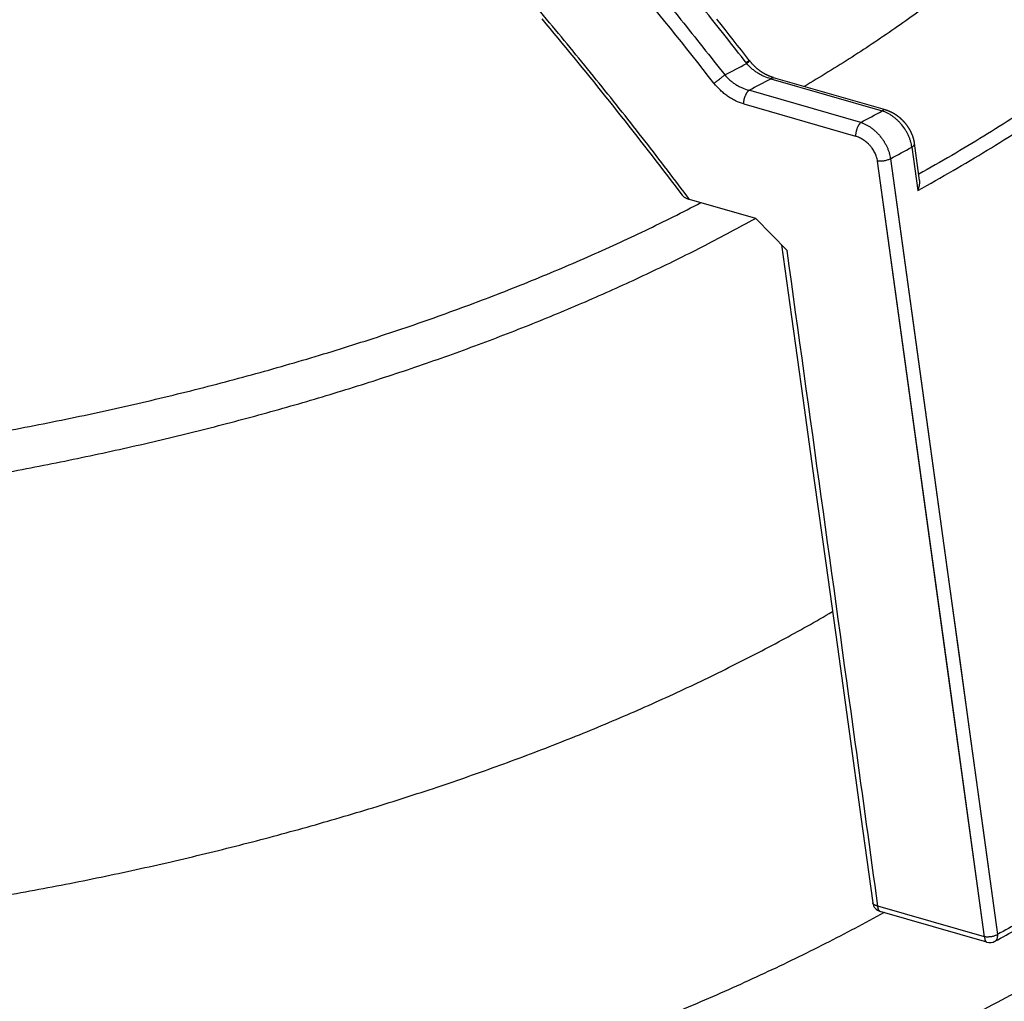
# Model space of a CAD drawing. Header units: millimetres. Extents: x 0 to 210, y 0 to 297.
# Tile 67 of 88: x 105 to 114, y 228 to 238. Entities that reach past the tile are written whole.
import ezdxf

# ---------------------------------------------------------------- set-up
doc = ezdxf.new("R2010")
doc.units = ezdxf.units.MM
doc.header["$LTSCALE"] = 19.36
doc.layers.get('0').update_dxf_attribs({"linetype": 'CONTINUOUS'})

msp = doc.modelspace()

# ---------------------------------------------------------------- linework, layer by layer
at = {"color": 6, "linetype": 'Continuous'}
for p, q in [((111.6458, 237.3901), (111.6434, 237.3931)), ((111.6482, 237.387), (111.6458, 237.3901)), ((111.6507, 237.384), (111.6482, 237.387)), ((111.6532, 237.381), (111.6507, 237.384)), ((111.6557, 237.3779), (111.6532, 237.381)), ((111.6583, 237.3749), (111.6557, 237.3779)), ((111.6609, 237.3719), (111.6583, 237.3749)), ((111.6635, 237.3689), (111.6609, 237.3719)), ((111.6662, 237.366), (111.6635, 237.3689)), ((111.6729, 237.3586), (111.6702, 237.3615)), ((111.6757, 237.3557), (111.6729, 237.3586)), ((111.6784, 237.3528), (111.6757, 237.3557)), ((111.6812, 237.35), (111.6784, 237.3528)), ((111.6841, 237.3471), (111.6812, 237.35)), ((111.6869, 237.3443), (111.6841, 237.3471)), ((111.6898, 237.3415), (111.6869, 237.3443)), ((111.6927, 237.3387), (111.6898, 237.3415)), ((111.6956, 237.3359), (111.6927, 237.3387)), ((111.6986, 237.3332), (111.6956, 237.3359)), ((111.7015, 237.3304), (111.6986, 237.3332)), ((111.7045, 237.3277), (111.7015, 237.3304)), ((111.7075, 237.3251), (111.7045, 237.3277)), ((111.7106, 237.3224), (111.7075, 237.3251)), ((111.7136, 237.3198), (111.7106, 237.3224)), ((111.7167, 237.3172), (111.7136, 237.3198)), ((111.7198, 237.3146), (111.7167, 237.3172)), ((111.7229, 237.3121), (111.7198, 237.3146)), ((111.726, 237.3096), (111.7229, 237.3121)), ((111.7292, 237.3071), (111.726, 237.3096)), ((111.7323, 237.3047), (111.7292, 237.3071)), ((111.7355, 237.3022), (111.7323, 237.3047)), ((111.7387, 237.2998), (111.7355, 237.3022)), ((111.7419, 237.2975), (111.7387, 237.2998)), ((111.7451, 237.2951), (111.7419, 237.2975)), ((111.7483, 237.2928), (111.7451, 237.2951)), ((111.7516, 237.2906), (111.7483, 237.2928)), ((111.7548, 237.2883), (111.7516, 237.2906)), ((111.7581, 237.2861), (111.7548, 237.2883)), ((111.7614, 237.2839), (111.7581, 237.2861)), ((111.7647, 237.2818), (111.7614, 237.2839)), ((111.768, 237.2797), (111.7647, 237.2818)), ((111.7713, 237.2776), (111.768, 237.2797)), ((111.7746, 237.2755), (111.7713, 237.2776)), ((111.7779, 237.2735), (111.7746, 237.2755)), ((111.7812, 237.2716), (111.7779, 237.2735)), ((111.7846, 237.2696), (111.7812, 237.2716)), ((111.7879, 237.2677), (111.7846, 237.2696)), ((111.7963, 237.2631), (111.7929, 237.2649)), ((111.7996, 237.2613), (111.7963, 237.2631)), ((113.2586, 236.2569), (113.2099, 236.6104)), ((113.1846, 236.5724), (113.2414, 236.1603)), ((111.7033, 235.8948), (111.075, 236.0762)), ((112.0006, 235.5898), (111.7033, 235.8948)), ((113.8974, 229.0238), (112.8847, 229.3161))]:
    msp.add_line(p, q, dxfattribs=at)
at = {"color": 9, "linetype": 'Continuous'}
for p, q in [((111.8456, 237.2218), (112.9034, 236.9165)), ((112.7004, 236.807), (111.6386, 237.1134)), ((111.5886, 236.982), (112.6504, 236.6755)), ((112.9313, 236.9259), (112.9312, 236.9259)), ((112.9315, 235.9151), (112.8588, 236.4404)), ((113.8751, 229.075), (112.8588, 236.4404)), ((112.9813, 236.4621), (113.0542, 235.9356)), ((112.9813, 236.4621), (113.9988, 229.0974)), ((113.0542, 235.9356), (113.2987, 234.1694)), ((113.5351, 231.5439), (112.9315, 235.9151)), ((113.2987, 234.1694), (113.4096, 233.3669)), ((113.4096, 233.3669), (113.5213, 232.5591)), ((113.5213, 232.5591), (113.6334, 231.7471)), ((113.6334, 231.7471), (113.7461, 230.9303)), ((113.8751, 229.075), (113.5351, 231.5439)), ((113.7461, 230.9303), (113.8594, 230.109)), ((113.8594, 230.109), (113.9733, 229.282)), ((113.8751, 229.075), (112.8624, 229.3674)), ((113.9733, 229.282), (113.9988, 229.0974))]:
    msp.add_line(p, q, dxfattribs=at)
at = {"color": 6, "linetype": 'Continuous'}
for points in [[(109.6728, 237.7892), (109.711, 237.7435), (109.7491, 237.6978), (109.7872, 237.6519), (109.8252, 237.6061), (109.8632, 237.5601), (109.901, 237.5141), (109.9389, 237.4681), (109.9766, 237.422), (110.0143, 237.3759), (110.052, 237.3297), (110.0896, 237.2834), (110.1271, 237.2371), (110.1645, 237.1907), (110.2019, 237.1443), (110.2392, 237.0978), (110.2765, 237.0513), (110.3137, 237.0047), (110.3509, 236.9581), (110.3879, 236.9114), (110.425, 236.8646), (110.4619, 236.8178), (110.4988, 236.7709), (110.5357, 236.724), (110.5725, 236.677), (110.6092, 236.6299), (110.6458, 236.5828), (110.6824, 236.5357), (110.719, 236.4884), (110.7555, 236.4411), (110.7919, 236.3938), (110.8282, 236.3464), (110.8645, 236.2989), (110.9008, 236.2514), (110.937, 236.2038), (110.9731, 236.1562), (111.0035, 236.1159)], [(111.6434, 237.3931), (111.605, 237.4424), (111.5665, 237.4917), (111.5278, 237.541), (111.4892, 237.5902), (111.4505, 237.6393), (111.4117, 237.6883), (111.3729, 237.7373), (111.334, 237.7862)], [(111.6702, 237.3615), (111.6675, 237.3645), (111.6662, 237.366)], [(111.7929, 237.2649), (111.7896, 237.2668), (111.7879, 237.2677)], [(111.8718, 237.2318), (111.8702, 237.2323), (111.8685, 237.2328), (111.8668, 237.2333), (111.8652, 237.2338), (111.8635, 237.2343), (111.8618, 237.2349), (111.8602, 237.2354), (111.8585, 237.236), (111.8568, 237.2365), (111.8551, 237.2371), (111.8535, 237.2377), (111.8518, 237.2383), (111.8501, 237.2389), (111.8484, 237.2395), (111.8468, 237.2401), (111.8451, 237.2408), (111.8434, 237.2414), (111.8417, 237.2421), (111.84, 237.2427), (111.8384, 237.2434), (111.8367, 237.2441), (111.835, 237.2447), (111.8333, 237.2454), (111.8316, 237.2461), (111.8299, 237.2469), (111.8283, 237.2476), (111.8266, 237.2483), (111.8249, 237.2491), (111.8232, 237.2498), (111.8215, 237.2506), (111.8198, 237.2514), (111.8181, 237.2521), (111.8165, 237.2529), (111.8148, 237.2537), (111.8131, 237.2545), (111.8114, 237.2553), (111.8097, 237.2562), (111.808, 237.257), (111.8064, 237.2578), (111.8047, 237.2587), (111.803, 237.2596), (111.8013, 237.2604), (111.7996, 237.2613)], [(112.9717, 236.9114), (112.9699, 236.9122), (112.9681, 236.913), (112.9662, 236.9138), (112.9644, 236.9145), (112.9625, 236.9152), (112.9607, 236.916), (112.9588, 236.9167), (112.957, 236.9174), (112.9551, 236.9181), (112.9533, 236.9187), (112.9514, 236.9194), (112.9496, 236.9201), (112.9477, 236.9207), (112.9459, 236.9213), (112.944, 236.922), (112.9422, 236.9226), (112.9403, 236.9232), (112.9385, 236.9238), (112.9366, 236.9243), (112.9348, 236.9249), (112.9329, 236.9254), (111.8718, 237.2318)], [(113.2099, 236.6104), (113.2097, 236.6122), (113.2094, 236.6141), (113.2091, 236.616), (113.2088, 236.6178), (113.2085, 236.6197), (113.2081, 236.6216), (113.2078, 236.6234), (113.2074, 236.6253), (113.2071, 236.6272), (113.2067, 236.629), (113.2063, 236.6309), (113.2059, 236.6328), (113.2055, 236.6346), (113.2051, 236.6365), (113.2047, 236.6384), (113.2042, 236.6402), (113.2038, 236.6421), (113.2033, 236.644), (113.2028, 236.6459), (113.2023, 236.6477), (113.2018, 236.6496), (113.2013, 236.6515), (113.2008, 236.6533), (113.2003, 236.6552), (113.1997, 236.6571), (113.1992, 236.6589), (113.1986, 236.6608), (113.1981, 236.6626), (113.1975, 236.6645), (113.1969, 236.6664), (113.1963, 236.6682), (113.1956, 236.6701), (113.195, 236.6719), (113.1944, 236.6738), (113.1937, 236.6756), (113.1931, 236.6775), (113.1924, 236.6794), (113.1917, 236.6812), (113.191, 236.683), (113.1903, 236.6849), (113.1896, 236.6867), (113.1889, 236.6886), (113.1881, 236.6904), (113.1874, 236.6923), (113.1866, 236.6941), (113.1859, 236.6959), (113.1851, 236.6977), (113.1843, 236.6996), (113.1835, 236.7014), (113.1827, 236.7032), (113.1819, 236.705), (113.1811, 236.7068), (113.1802, 236.7086), (113.1794, 236.7104), (113.1785, 236.7123), (113.1777, 236.714), (113.1768, 236.7158), (113.1759, 236.7176), (113.175, 236.7194), (113.1741, 236.7212), (113.1732, 236.723), (113.1723, 236.7248), (113.1713, 236.7266), (113.1704, 236.7283), (113.1694, 236.7301), (113.1685, 236.7319), (113.1675, 236.7336), (113.1665, 236.7354), (113.1655, 236.7371), (113.1645, 236.7389), (113.1635, 236.7406), (113.1625, 236.7424), (113.1615, 236.7441), (113.1604, 236.7458), (113.1594, 236.7476), (113.1583, 236.7493), (113.1573, 236.751), (113.1562, 236.7527), (113.1551, 236.7544), (113.154, 236.7562), (113.1529, 236.7579), (113.1518, 236.7596), (113.1507, 236.7612), (113.1495, 236.7629), (113.1484, 236.7646), (113.1473, 236.7663), (113.1461, 236.768), (113.1449, 236.7696), (113.1438, 236.7713), (113.1426, 236.7729), (113.1414, 236.7746), (113.1402, 236.7762), (113.139, 236.7779), (113.1378, 236.7795), (113.1366, 236.7811), (113.1353, 236.7828), (113.1341, 236.7844), (113.1329, 236.786), (113.1316, 236.7876), (113.1304, 236.7892), (113.1291, 236.7908), (113.1278, 236.7924), (113.1265, 236.7939), (113.1252, 236.7955), (113.1239, 236.7971), (113.1226, 236.7986), (113.1213, 236.8002), (113.12, 236.8017), (113.1187, 236.8033), (113.1174, 236.8048), (113.116, 236.8063), (113.1147, 236.8078), (113.1133, 236.8093), (113.112, 236.8108), (113.1106, 236.8123), (113.1092, 236.8138), (113.1078, 236.8153), (113.1064, 236.8168), (113.105, 236.8183), (113.1036, 236.8197), (113.1022, 236.8212), (113.1008, 236.8227), (113.0993, 236.8241), (113.0979, 236.8255), (113.0965, 236.827), (113.095, 236.8284), (113.0936, 236.8298), (113.0921, 236.8312), (113.0906, 236.8326), (113.0891, 236.834), (113.0876, 236.8354), (113.0861, 236.8368), (113.0846, 236.8382), (113.0831, 236.8396), (113.0816, 236.841), (113.0801, 236.8423), (113.0785, 236.8437), (113.077, 236.845), (113.0754, 236.8464), (113.0739, 236.8477), (113.0723, 236.849), (113.0707, 236.8504), (113.0691, 236.8517), (113.0675, 236.853), (113.0659, 236.8543), (113.0643, 236.8556), (113.0627, 236.8569), (113.0611, 236.8581), (113.0595, 236.8594), (113.0579, 236.8607), (113.0562, 236.8619), (113.0546, 236.8632), (113.0529, 236.8644), (113.0513, 236.8656), (113.0496, 236.8669), (113.0479, 236.8681), (113.0463, 236.8693), (113.0446, 236.8705), (113.0429, 236.8717), (113.0412, 236.8729), (113.0395, 236.874), (113.0378, 236.8752), (113.0361, 236.8763), (113.0344, 236.8775), (113.0327, 236.8786), (113.031, 236.8798), (113.0292, 236.8809), (113.0275, 236.882), (113.0257, 236.8831), (113.024, 236.8842), (113.0223, 236.8853), (113.0205, 236.8863), (113.0187, 236.8874), (113.017, 236.8884), (113.0152, 236.8895), (113.0134, 236.8905), (113.0117, 236.8915), (113.0099, 236.8926), (113.0081, 236.8936), (113.0063, 236.8945), (113.0045, 236.8955), (113.0027, 236.8965), (113.0009, 236.8975), (112.9991, 236.8984), (112.9973, 236.8994), (112.9955, 236.9003), (112.9937, 236.9012), (112.9919, 236.9021), (112.9901, 236.903), (112.9882, 236.9039), (112.9864, 236.9048), (112.9846, 236.9057), (112.9828, 236.9065), (112.9809, 236.9074), (112.9791, 236.9082), (112.9773, 236.909), (112.9754, 236.9099), (112.9736, 236.9107), (112.9717, 236.9114)], [(111.9484, 235.6433), (112.0431, 234.9611), (112.1503, 234.1887), (112.2585, 233.4088), (112.3675, 232.6216), (112.4776, 231.8269), (112.5886, 231.0248), (112.7005, 230.2153), (112.8133, 229.3985)]]:
    msp.add_lwpolyline(points, dxfattribs=at)
at = {"color": 9, "linetype": 'Continuous'}
for centre, radius, start, end in [((103.5293, 252.6919), 17.3287, 297.04362, 297.82222), ((103.6621, 252.5987), 17.4189, 297.25334, 298.02192), ((111.7363, 236.9835), 0.1477, 179.99807, 180.58182), ((104.1959, 252.8186), 18.1301, 297.97466, 298.70383), ((112.7983, 236.677), 0.1479, 179.99737, 180.5803), ((104.3403, 252.6354), 18.3369, 298.11446, 298.83724)]:
    msp.add_arc(centre, radius, start, end, dxfattribs=at)
at = {"color": 6, "linetype": 'Continuous'}
for centre, start, end in [((112.9124, 229.4122), 187.86403, 253.89789), ((113.9251, 229.1198), 253.89789, 299.01154)]:
    msp.add_arc(centre, 0.1, start, end, dxfattribs=at)
at = {"color": 9, "linetype": 'Continuous'}
for points, knots in [([(81.5817, 244.9042), (81.5061, 244.7879), (81.3991, 244.6109), (81.2699, 244.3697), (81.1812, 244.1889), (81.1002, 244.0073), (81.0267, 243.8248), (80.961, 243.6417), (80.903, 243.4578), (80.8527, 243.2734), (80.8102, 243.0885), (80.7755, 242.9031), (80.7486, 242.7175), (80.7295, 242.5316), (80.7183, 242.3455), (80.7149, 242.1594), (80.7193, 241.9732), (80.7315, 241.7872), (80.7515, 241.6013), (80.7794, 241.4157), (80.8151, 241.2304), (80.8585, 241.0455), (80.9097, 240.8612), (80.9687, 240.6774), (81.0354, 240.4943), (81.1097, 240.312), (81.1918, 240.1304), (81.2814, 239.9498), (81.4119, 239.7087), (81.5943, 239.4098), (81.8415, 239.0585), (82.1179, 238.7129), (82.423, 238.3734), (82.7564, 238.0407), (83.1174, 237.7153), (83.5054, 237.3979), (83.9196, 237.089), (84.3595, 236.789), (84.8241, 236.4985), (85.3126, 236.2181), (85.8243, 235.9482), (86.3582, 235.6893), (86.9134, 235.4419), (87.4889, 235.2063), (88.0836, 234.983), (88.6966, 234.7724), (89.3267, 234.5749), (89.9728, 234.3908), (90.6339, 234.2204), (91.3087, 234.064), (91.996, 233.922), (92.6946, 233.7945), (93.4034, 233.6818), (94.121, 233.5841), (94.8462, 233.5015), (95.5776, 233.4343), (96.3141, 233.3825), (97.0543, 233.3461), (97.7969, 233.3254), (98.5405, 233.3203), (99.284, 233.3308), (100.0259, 233.3569), (100.7649, 233.3985), (101.4998, 233.4557), (102.2293, 233.5282), (102.952, 233.616), (103.6667, 233.7189), (104.3721, 233.8367), (105.067, 233.9692), (105.7502, 234.1162), (106.4204, 234.2775), (107.0764, 234.4526), (107.7172, 234.6414), (108.3415, 234.8434), (108.9483, 235.0584), (109.5365, 235.286), (110.1051, 235.5257), (110.6531, 235.7771), (111.0084, 235.9545), (111.1823, 236.0452)], [0, 0, 0, 0, 0.011089, 0.016522, 0.021886, 0.027185, 0.032425, 0.03761, 0.042746, 0.047839, 0.052893, 0.057916, 0.062913, 0.067892, 0.072857, 0.077816, 0.082776, 0.087743, 0.092723, 0.097723, 0.10275, 0.107809, 0.112906, 0.118048, 0.123239, 0.128486, 0.133793, 0.139166, 0.144608, 0.155716, 0.167149, 0.178934, 0.19109, 0.203636, 0.216583, 0.229939, 0.243711, 0.257899, 0.272503, 0.287519, 0.30294, 0.318758, 0.334963, 0.351541, 0.368479, 0.38576, 0.403368, 0.421283, 0.439486, 0.457957, 0.476672, 0.495611, 0.514748, 0.534061, 0.553524, 0.573113, 0.592801, 0.612564, 0.632374, 0.652207, 0.672034, 0.691831, 0.711572, 0.731229, 0.750777, 0.770191, 0.789446, 0.808518, 0.827382, 0.846016, 0.864397, 0.882503, 0.900315, 0.917812, 0.934977, 0.951793, 0.968244, 0.984317, 1, 1, 1, 1]), ([(80.6102, 242.59), (80.6008, 242.5324), (80.5842, 242.417), (80.5661, 242.2433), (80.5547, 242.0695), (80.5502, 241.8956), (80.5523, 241.7218), (80.5613, 241.5479), (80.577, 241.3742), (80.5995, 241.2007), (80.6287, 241.0274), (80.6647, 240.8544), (80.7074, 240.6818), (80.7568, 240.5097), (80.8129, 240.3381), (80.8757, 240.1671), (80.9451, 239.9967), (81.0211, 239.8271), (81.1038, 239.6582), (81.2234, 239.4328), (81.3897, 239.1531), (81.6137, 238.8238), (81.8632, 238.4991), (82.1378, 238.1796), (82.4369, 237.8657), (82.7602, 237.558), (83.1071, 237.2568), (83.4772, 236.9626), (83.8699, 236.6758), (84.2845, 236.3969), (84.7205, 236.1263), (85.1773, 235.8644), (85.654, 235.6116), (86.15, 235.3682), (86.6646, 235.1347), (87.1969, 234.9113), (87.7462, 234.6985), (88.3116, 234.4965), (88.8923, 234.3057), (89.4874, 234.1263), (90.096, 233.9586), (90.7172, 233.8029), (91.3501, 233.6594), (91.9936, 233.5283), (92.6468, 233.4098), (93.3088, 233.304), (93.9785, 233.2113), (94.6549, 233.1316), (95.3369, 233.0651), (96.0237, 233.012), (96.714, 232.9722), (97.407, 232.9459), (98.1014, 232.9331), (98.7963, 232.9338), (99.4906, 232.9481), (100.1833, 232.9758), (100.8734, 233.0169), (101.5597, 233.0715), (102.2412, 233.1393), (102.9169, 233.2204), (103.5859, 233.3145), (104.247, 233.4215), (104.8992, 233.5414), (105.5417, 233.6738), (106.1733, 233.8186), (106.7933, 233.9756), (107.4005, 234.1445), (107.9942, 234.3251), (108.5733, 234.5171), (109.1371, 234.7202), (109.6847, 234.9342), (110.2152, 235.1586), (110.7278, 235.3932), (111.2219, 235.6375), (111.5422, 235.8088), (111.6989, 235.896)], [0, 0, 0, 0, 0.00485, 0.009683, 0.014503, 0.019318, 0.024131, 0.028949, 0.033777, 0.03862, 0.043484, 0.048374, 0.053295, 0.058251, 0.063249, 0.068291, 0.073384, 0.07853, 0.083735, 0.089001, 0.099732, 0.11075, 0.122077, 0.133733, 0.145732, 0.158086, 0.170805, 0.183893, 0.197356, 0.211192, 0.225402, 0.239982, 0.254927, 0.270229, 0.285879, 0.301869, 0.318186, 0.334817, 0.351749, 0.368967, 0.386454, 0.404195, 0.422171, 0.440364, 0.458756, 0.477327, 0.496056, 0.514924, 0.53391, 0.552991, 0.572148, 0.591359, 0.610601, 0.629852, 0.649092, 0.668297, 0.687448, 0.70652, 0.725494, 0.744349, 0.763063, 0.781616, 0.799988, 0.818159, 0.836112, 0.853827, 0.871287, 0.888475, 0.905377, 0.921976, 0.938259, 0.954214, 0.969828, 0.985093, 1, 1, 1, 1]), ([(111.6171, 237.3664), (111.5489, 237.4541), (111.4118, 237.6289), (111.1348, 237.9766), (110.6431, 238.58), (109.9211, 239.4264), (109.0248, 240.4157), (108.4077, 241.057), (108.0945, 241.3728)], [0, 0, 0, 0, 0.062424, 0.124872, 0.249825, 0.499884, 0.750004, 1, 1, 1, 1]), ([(107.8656, 241.27), (108.0231, 241.1121), (108.3357, 240.7936), (108.7975, 240.3088), (109.1762, 239.8989), (109.4754, 239.5675), (109.698, 239.3173), (109.9187, 239.0654), (110.2103, 238.7275), (110.57, 238.301), (110.9937, 237.783), (111.2709, 237.4336), (111.4081, 237.258)], [0, 0, 0, 0, 0.12496, 0.249978, 0.375031, 0.437563, 0.500095, 0.562625, 0.625148, 0.750164, 0.875123, 1, 1, 1, 1]), ([(111.3064, 237.1788), (111.0328, 237.5294), (110.4748, 238.2225), (109.6065, 239.2367), (108.7079, 240.2244), (108.0892, 240.8645), (107.7752, 241.1797)], [0, 0, 0, 0, 0.249836, 0.499906, 0.750023, 1, 1, 1, 1]), ([(111.075, 236.0762), (110.935, 236.2621), (110.6518, 236.632), (110.218, 237.18), (109.7749, 237.7212), (109.1721, 238.4335), (108.3969, 239.3053), (107.754, 239.982), (107.4271, 240.3148)], [0, 0, 0, 0, 0.12479, 0.249694, 0.374686, 0.49974, 0.749913, 1, 1, 1, 1]), ([(78.5098, 239.9869), (78.3877, 239.839), (78.2129, 239.6131), (77.9973, 239.3033), (77.8474, 239.0709), (77.7081, 238.837), (77.5794, 238.6014), (77.4614, 238.3645), (77.3542, 238.1263), (77.2578, 237.8869), (77.1723, 237.6465), (77.0977, 237.4052), (77.0341, 237.1631), (76.9815, 236.9203), (76.9399, 236.6769), (76.9093, 236.4332), (76.8899, 236.1891), (76.8815, 235.9449), (76.8841, 235.7007), (76.8979, 235.4565), (76.9227, 235.2126), (76.9586, 234.9691), (77.0056, 234.726), (77.0635, 234.4835), (77.1325, 234.2417), (77.2123, 234.0008), (77.3031, 233.7609), (77.4047, 233.5221), (77.5172, 233.2845), (77.6404, 233.0482), (77.7742, 232.8134), (77.9187, 232.5802), (78.0737, 232.3488), (78.2391, 232.1191), (78.4149, 231.8914), (78.601, 231.6657), (78.7972, 231.4423), (79.0035, 231.2211), (79.2198, 231.0023), (79.446, 230.786), (79.6819, 230.5724), (79.9274, 230.3614), (80.1824, 230.1534), (80.4468, 229.9482), (80.7203, 229.7462), (81.003, 229.5472), (81.2946, 229.3516), (81.5951, 229.1593), (81.9041, 228.9704), (82.2216, 228.7851), (82.5475, 228.6035), (82.8815, 228.4255), (83.2234, 228.2515), (83.5732, 228.0813), (83.9306, 227.9151), (84.2954, 227.7531), (84.6675, 227.5952), (85.0467, 227.4416), (85.4327, 227.2923), (85.8254, 227.1474), (86.2245, 227.007), (86.6299, 226.8712), (87.1811, 226.6954), (87.8845, 226.4877), (88.7462, 226.259), (89.6277, 226.05), (90.5273, 225.8611), (91.4431, 225.6928), (92.3731, 225.5455), (93.3156, 225.4193), (94.2685, 225.3146), (95.2299, 225.2316), (96.1978, 225.1705), (97.1704, 225.1313), (98.1454, 225.1142), (99.121, 225.1192), (100.0951, 225.1463), (101.0658, 225.1954), (102.0311, 225.2665), (102.9889, 225.3593), (103.9373, 225.4737), (104.8744, 225.6095), (105.7982, 225.7664), (106.7069, 225.944), (107.5985, 226.142), (108.4713, 226.36), (109.3234, 226.5976), (110.0183, 226.8124), (110.5623, 226.9939), (110.962, 227.1338), (111.3553, 227.2783), (111.742, 227.4272), (112.1218, 227.5804), (112.4946, 227.7379), (112.8601, 227.8995), (113.2182, 228.0653), (113.5687, 228.2351), (113.9114, 228.4088), (114.2462, 228.5863), (114.5728, 228.7676), (114.8911, 228.9526), (115.201, 229.1411), (115.5022, 229.3331), (115.6988, 229.4644), (115.7955, 229.5306)], [0, 0, 0, 0, 0.011798, 0.017556, 0.023224, 0.028806, 0.034307, 0.039732, 0.045086, 0.050375, 0.055605, 0.060782, 0.065912, 0.071003, 0.076062, 0.081096, 0.086113, 0.09112, 0.096126, 0.101136, 0.106161, 0.111206, 0.116279, 0.121389, 0.126541, 0.131742, 0.137, 0.14232, 0.147708, 0.153169, 0.158709, 0.164332, 0.170043, 0.175845, 0.181743, 0.18774, 0.193837, 0.200039, 0.206348, 0.212764, 0.21929, 0.225927, 0.232676, 0.239538, 0.246513, 0.253602, 0.260803, 0.268119, 0.275546, 0.283086, 0.290737, 0.298498, 0.306368, 0.314346, 0.322429, 0.330617, 0.338907, 0.347297, 0.355785, 0.36437, 0.373048, 0.381817, 0.390675, 0.408645, 0.426936, 0.445523, 0.464381, 0.483484, 0.502804, 0.522313, 0.541982, 0.561781, 0.581681, 0.601651, 0.62166, 0.641677, 0.661673, 0.681614, 0.701473, 0.721217, 0.740817, 0.760244, 0.779469, 0.798465, 0.817204, 0.835659, 0.853808, 0.871625, 0.880403, 0.88909, 0.897684, 0.906181, 0.914581, 0.922881, 0.931078, 0.939172, 0.947159, 0.95504, 0.962811, 0.970473, 0.978023, 0.985461, 0.992787, 1, 1, 1, 1]), ([(113.2414, 236.1603), (113.3534, 236.2222), (113.5744, 236.3472), (113.8989, 236.5404), (114.2135, 236.7376), (114.5181, 236.9387), (114.8125, 237.1436), (115.0965, 237.3522), (115.3698, 237.5642), (115.5465, 237.7092), (115.633, 237.7823)], [0, 0, 0, 0, 0.132636, 0.263111, 0.391409, 0.517518, 0.641429, 0.763144, 0.882664, 1, 1, 1, 1]), ([(111.6434, 237.3931), (111.6434, 237.3931), (111.6433, 237.3932), (111.6431, 237.3933), (111.6428, 237.3933), (111.6425, 237.3933), (111.6421, 237.3932), (111.6417, 237.3931), (111.6412, 237.3929), (111.6404, 237.3926), (111.6393, 237.3921), (111.6378, 237.3913), (111.6361, 237.3904), (111.6343, 237.3893), (111.6322, 237.3881), (111.6292, 237.3863), (111.6251, 237.3836), (111.6199, 237.3802), (111.6163, 237.3778), (111.6145, 237.3765)], [0, 0, 0, 0, 0.005324, 0.011567, 0.01932, 0.02889, 0.040424, 0.053985, 0.0696, 0.087275, 0.128715, 0.178053, 0.234928, 0.298887, 0.369434, 0.446023, 0.615034, 0.801239, 1, 1, 1, 1]), ([(111.6171, 237.3664), (111.619, 237.3681), (111.6226, 237.3712), (111.6278, 237.3759), (111.6318, 237.3796), (111.6347, 237.3823), (111.6367, 237.3842), (111.6384, 237.386), (111.6398, 237.3875), (111.6411, 237.3889), (111.642, 237.39), (111.6425, 237.3907), (111.6429, 237.3912), (111.6431, 237.3917), (111.6433, 237.3921), (111.6435, 237.3924), (111.6435, 237.3927), (111.6435, 237.3929), (111.6435, 237.393), (111.6434, 237.3931)], [0, 0, 0, 0, 0.197271, 0.383123, 0.552563, 0.629538, 0.700518, 0.764912, 0.82218, 0.871836, 0.913486, 0.931215, 0.946856, 0.960403, 0.971874, 0.981336, 0.988931, 0.994952, 1, 1, 1, 1]), ([(111.8456, 237.2218), (111.8242, 237.2271), (111.7924, 237.238), (111.7519, 237.2574), (111.7221, 237.2747), (111.6934, 237.2944), (111.657, 237.3236), (111.6322, 237.3486), (111.6171, 237.3664)], [0, 0, 0, 0, 0.240993, 0.36485, 0.490389, 0.61718, 0.744751, 1, 1, 1, 1]), ([(111.3064, 237.1788), (111.31, 237.1813), (111.3177, 237.1868), (111.33, 237.1958), (111.3435, 237.2059), (111.3576, 237.2168), (111.3716, 237.2278), (111.385, 237.2386), (111.3971, 237.2486), (111.4046, 237.255), (111.4081, 237.258)], [0, 0, 0, 0, 0.102229, 0.221469, 0.353931, 0.493992, 0.634897, 0.769811, 0.892883, 1, 1, 1, 1]), ([(111.4081, 237.258), (111.4234, 237.2401), (111.4484, 237.215), (111.4852, 237.1858), (111.5141, 237.1662), (111.5442, 237.1489), (111.585, 237.1295), (111.6171, 237.1187), (111.6386, 237.1134)], [0, 0, 0, 0, 0.255149, 0.382677, 0.509438, 0.634968, 0.758846, 1, 1, 1, 1]), ([(111.8456, 237.2218), (111.8478, 237.2237), (111.8512, 237.2263), (111.856, 237.229), (111.8595, 237.2305), (111.8631, 237.2316), (111.8666, 237.2321), (111.8701, 237.232), (111.8723, 237.2316), (111.8734, 237.2313)], [0, 0, 0, 0, 0.281791, 0.414418, 0.541018, 0.661791, 0.777503, 0.889566, 1, 1, 1, 1]), ([(111.5886, 236.982), (111.5618, 236.9898), (111.5223, 237.0053), (111.4722, 237.0322), (111.4354, 237.0558), (111.4001, 237.0825), (111.3552, 237.1218), (111.3248, 237.1552), (111.3064, 237.1788)], [0, 0, 0, 0, 0.239552, 0.362752, 0.48782, 0.614434, 0.742254, 1, 1, 1, 1]), ([(111.5886, 236.9835), (111.5886, 236.9891), (111.5893, 237.0008), (111.592, 237.0191), (111.5966, 237.0383), (111.6019, 237.0544), (111.6071, 237.0668), (111.6112, 237.0757), (111.6156, 237.0839), (111.6201, 237.0914), (111.6247, 237.0981), (111.6294, 237.104), (111.6339, 237.1091), (111.6371, 237.1121), (111.6386, 237.1134)], [0, 0, 0, 0, 0.116167, 0.247218, 0.388278, 0.532341, 0.603038, 0.671542, 0.736997, 0.798692, 0.856091, 0.908849, 0.95681, 1, 1, 1, 1]), ([(112.9312, 236.9259), (112.9301, 236.9263), (112.9278, 236.9267), (112.9244, 236.9267), (112.9209, 236.9262), (112.9173, 236.9252), (112.9138, 236.9236), (112.9102, 236.9216), (112.9068, 236.9192), (112.9045, 236.9174), (112.9034, 236.9165)], [0, 0, 0, 0, 0.110403, 0.222448, 0.338132, 0.458881, 0.585461, 0.718051, 0.856423, 1, 1, 1, 1]), ([(113.1846, 236.5724), (113.1822, 236.5908), (113.1763, 236.6185), (113.1644, 236.6546), (113.1532, 236.6817), (113.1401, 236.7084), (113.12, 236.7432), (113.0964, 236.7761), (113.0698, 236.8064), (113.0485, 236.8277), (113.0262, 236.8474), (113.0028, 236.8653), (112.9787, 236.8814), (112.9463, 236.8997), (112.9207, 236.9107), (112.9034, 236.9165)], [0, 0, 0, 0, 0.119631, 0.181537, 0.244557, 0.308469, 0.373032, 0.503031, 0.568018, 0.632633, 0.696632, 0.759784, 0.821878, 0.882727, 1, 1, 1, 1]), ([(112.7004, 236.807), (112.6988, 236.8056), (112.6957, 236.8026), (112.6911, 236.7975), (112.6864, 236.7916), (112.6818, 236.7849), (112.6773, 236.7774), (112.6729, 236.7692), (112.6688, 236.7604), (112.665, 236.7511), (112.6615, 236.7415), (112.6585, 236.7317), (112.6559, 236.7219), (112.6538, 236.7122), (112.6522, 236.7028), (112.6511, 236.6938), (112.6505, 236.6852), (112.6504, 236.6797), (112.6504, 236.677)], [0, 0, 0, 0, 0.043191, 0.091139, 0.143898, 0.20128, 0.262975, 0.328413, 0.396911, 0.467594, 0.539517, 0.611675, 0.683058, 0.752748, 0.819888, 0.883814, 0.943965, 1, 1, 1, 1]), ([(112.7004, 236.807), (112.7176, 236.8012), (112.752, 236.7863), (112.7878, 236.7639), (112.811, 236.7466), (112.8264, 236.7343), (112.8414, 236.7211), (112.8557, 236.7072), (112.8662, 236.6964), (112.8764, 236.6851), (112.8845, 236.6755), (112.8909, 236.6676), (112.8971, 236.6596), (112.9076, 236.6454), (112.9216, 236.6244), (112.9367, 236.5984), (112.9499, 236.5716), (112.961, 236.5444), (112.973, 236.5083), (112.9789, 236.4805), (112.9813, 236.4621)], [0, 0, 0, 0, 0.117067, 0.239767, 0.271206, 0.302893, 0.366888, 0.399142, 0.431523, 0.463998, 0.496534, 0.512817, 0.529103, 0.561672, 0.626672, 0.691284, 0.75525, 0.818325, 0.880283, 1, 1, 1, 1]), ([(112.8588, 236.4404), (112.857, 236.4534), (112.8525, 236.4728), (112.8434, 236.4979), (112.835, 236.5168), (112.8252, 236.5352), (112.8139, 236.5532), (112.8035, 236.5675), (112.7946, 236.5786), (112.7876, 236.5868), (112.7803, 236.5946), (112.7703, 236.6047), (112.7572, 236.6167), (112.7406, 236.63), (112.7234, 236.6419), (112.7057, 236.6526), (112.6817, 236.6648), (112.663, 236.6719), (112.6504, 236.6755)], [0, 0, 0, 0, 0.118594, 0.17996, 0.242429, 0.305804, 0.369878, 0.434432, 0.466823, 0.499246, 0.53167, 0.564065, 0.628646, 0.692776, 0.756251, 0.818883, 0.8805, 1, 1, 1, 1]), ([(113.1846, 236.5724), (113.1865, 236.5735), (113.1903, 236.576), (113.1955, 236.5801), (113.2002, 236.5844), (113.2041, 236.589), (113.2072, 236.5937), (113.209, 236.5979), (113.2099, 236.6012), (113.2103, 236.6037), (113.2104, 236.6062), (113.2103, 236.6078), (113.2102, 236.6086)], [0, 0, 0, 0, 0.145806, 0.287586, 0.423717, 0.552824, 0.67412, 0.787838, 0.842315, 0.895553, 0.947962, 1, 1, 1, 1]), ([(112.9813, 236.4621), (112.9775, 236.4598), (112.9691, 236.4554), (112.9553, 236.4499), (112.9398, 236.4451), (112.9231, 236.4415), (112.9061, 236.4392), (112.8893, 236.4382), (112.8736, 236.4386), (112.8635, 236.4397), (112.8588, 236.4404)], [0, 0, 0, 0, 0.10478, 0.223281, 0.352747, 0.488956, 0.626743, 0.760773, 0.886344, 1, 1, 1, 1]), ([(115.9901, 229.1208), (115.8145, 229.002), (115.4537, 228.7683), (114.8927, 228.4334), (114.3054, 228.11), (113.6928, 227.7986), (113.0558, 227.4996), (112.3954, 227.2137), (111.7127, 226.9411), (111.0088, 226.6824), (110.2848, 226.438), (109.5418, 226.2083), (108.7811, 225.9935), (108.0038, 225.7941), (107.2112, 225.6104), (106.4046, 225.4427), (105.5852, 225.2912), (104.7544, 225.1562), (103.9134, 225.0379), (103.0637, 224.9365), (102.2065, 224.8521), (101.3433, 224.7849), (100.4754, 224.735), (99.6042, 224.7025), (98.7311, 224.6874), (97.8575, 224.6898), (96.9848, 224.7096), (96.1143, 224.7468), (95.2475, 224.8014), (94.3858, 224.8733), (93.5305, 224.9623), (92.683, 225.0683), (91.8447, 225.1911), (91.0168, 225.3306), (90.2008, 225.4865), (89.3978, 225.6586), (88.6093, 225.8466), (87.8363, 226.0502), (87.0803, 226.269), (86.3424, 226.5028), (85.6237, 226.7511), (84.9254, 227.0136), (84.2486, 227.2898), (83.5945, 227.5794), (82.964, 227.8817), (82.3581, 228.1964), (81.7778, 228.523), (81.2241, 228.8609), (80.6978, 229.2097), (80.1997, 229.5686), (79.7307, 229.9373), (79.2915, 230.3151), (78.8828, 230.7014), (78.5052, 231.0956), (78.1594, 231.4972), (77.8459, 231.9054), (77.5652, 232.3196), (77.3578, 232.6716), (77.2091, 232.9553), (77.1068, 233.1678), (77.013, 233.3812), (76.9277, 233.5956), (76.8511, 233.8108), (76.783, 234.0268), (76.7236, 234.2434), (76.6729, 234.4605), (76.6309, 234.6781), (76.5976, 234.8961), (76.573, 235.1144), (76.5571, 235.3329), (76.55, 235.5515), (76.5516, 235.7701), (76.562, 235.9887), (76.5748, 236.1341), (76.5826, 236.2067)], [0, 0, 0, 0, 0.013997, 0.028376, 0.043132, 0.058259, 0.073748, 0.089589, 0.10577, 0.122279, 0.139102, 0.156222, 0.173624, 0.19129, 0.209202, 0.227341, 0.245687, 0.264219, 0.282917, 0.301758, 0.320722, 0.339785, 0.358926, 0.378121, 0.397347, 0.416581, 0.435801, 0.454984, 0.474106, 0.493144, 0.512077, 0.530881, 0.549536, 0.56802, 0.586312, 0.604391, 0.622238, 0.639835, 0.657162, 0.674204, 0.690943, 0.707365, 0.723455, 0.739202, 0.754593, 0.76962, 0.784275, 0.798551, 0.812444, 0.825953, 0.839079, 0.851824, 0.864194, 0.8762, 0.887852, 0.899168, 0.910167, 0.920872, 0.926123, 0.931312, 0.936442, 0.941517, 0.946543, 0.951524, 0.956464, 0.961369, 0.966244, 0.971094, 0.975926, 0.980744, 0.985555, 0.990364, 0.995177, 1, 1, 1, 1]), ([(112.8624, 229.3674), (112.7908, 229.8859), (112.5041, 231.9601), (112.2167, 234.0342), (112.0006, 235.5898)], [0, 0, 0, 0, 0.249978, 1, 1, 1, 1]), ([(115.5429, 230.0624), (115.4227, 229.9774), (115.177, 229.8093), (114.7978, 229.5652), (114.4044, 229.3267), (114.1355, 229.1732), (113.9988, 229.0974)], [0, 0, 0, 0, 0.242543, 0.490077, 0.742576, 1, 1, 1, 1]), ([(112.8624, 229.3674), (112.8594, 229.3679), (112.8534, 229.369), (112.8447, 229.3713), (112.8367, 229.3743), (112.8294, 229.3779), (112.8241, 229.3816), (112.8205, 229.3848), (112.8183, 229.3873), (112.8164, 229.39), (112.8149, 229.3927), (112.8139, 229.3956), (112.8135, 229.3975), (112.8133, 229.3985)], [0, 0, 0, 0, 0.14887, 0.294905, 0.435314, 0.567509, 0.689595, 0.746661, 0.801133, 0.853252, 0.903403, 0.95211, 1, 1, 1, 1]), ([(112.8847, 229.3161), (112.8838, 229.3164), (112.8822, 229.317), (112.8798, 229.3182), (112.8776, 229.3198), (112.8747, 229.3225), (112.8714, 229.3267), (112.8683, 229.3328), (112.8657, 229.3401), (112.8639, 229.3484), (112.8627, 229.3576), (112.8624, 229.364), (112.8624, 229.3674)], [0, 0, 0, 0, 0.044114, 0.088913, 0.135043, 0.183079, 0.286566, 0.402265, 0.531527, 0.674651, 0.831159, 1, 1, 1, 1]), ([(113.9988, 229.0974), (113.9954, 229.0953), (113.9881, 229.0913), (113.9759, 229.0861), (113.9622, 229.0814), (113.9474, 229.0777), (113.932, 229.075), (113.9164, 229.0733), (113.9014, 229.0728), (113.8916, 229.0732), (113.8869, 229.0736)], [0, 0, 0, 0, 0.101888, 0.216495, 0.341855, 0.474832, 0.611414, 0.747189, 0.877909, 1, 1, 1, 1]), ([(113.9994, 229.0864), (113.9994, 229.0873), (113.9993, 229.0909), (113.9991, 229.0946), (113.9988, 229.0974)], [0, 0, 0, 0, 0.245813, 1, 1, 1, 1]), ([(113.8869, 229.0736), (113.8859, 229.0737), (113.8819, 229.0741), (113.878, 229.0746), (113.8751, 229.075)], [0, 0, 0, 0, 0.259254, 1, 1, 1, 1]), ([(113.8751, 229.075), (113.8751, 229.0717), (113.8754, 229.0653), (113.8766, 229.0561), (113.8784, 229.0478), (113.8809, 229.0405), (113.8841, 229.0344), (113.8874, 229.0301), (113.8903, 229.0275), (113.8925, 229.0259), (113.8949, 229.0246), (113.8965, 229.024), (113.8974, 229.0238)], [0, 0, 0, 0, 0.168841, 0.325349, 0.468473, 0.597735, 0.713434, 0.816921, 0.864957, 0.911087, 0.955886, 1, 1, 1, 1]), ([(113.9736, 229.0324), (113.9756, 229.0335), (113.9795, 229.0361), (113.9846, 229.041), (113.9891, 229.0468), (113.9922, 229.0522), (113.9942, 229.0569), (113.9961, 229.062), (113.9978, 229.0688), (113.9991, 229.0774), (113.9994, 229.0833), (113.9994, 229.0864)], [0, 0, 0, 0, 0.11035, 0.222465, 0.337953, 0.458136, 0.520342, 0.584055, 0.716188, 0.854856, 1, 1, 1, 1])]:
    msp.add_open_spline(points, degree=3, knots=knots, dxfattribs=at)
at = {"color": 6, "linetype": 'Continuous'}
for points, knots in [([(80.0118, 238.9184), (80.0021, 238.8583), (79.9848, 238.7379), (79.966, 238.5567), (79.9543, 238.3754), (79.9497, 238.194), (79.9523, 238.0125), (79.962, 237.8311), (79.9789, 237.6499), (80.0028, 237.4689), (80.0339, 237.2881), (80.0721, 237.1077), (80.1173, 236.9277), (80.1696, 236.7481), (80.229, 236.5692), (80.2953, 236.3908), (80.3687, 236.2132), (80.4491, 236.0363), (80.5363, 235.8602), (80.6627, 235.6252), (80.8382, 235.3336), (81.0746, 234.9905), (81.3378, 234.6523), (81.6273, 234.3196), (81.9426, 233.9929), (82.2833, 233.6727), (82.6489, 233.3595), (83.0387, 233.0537), (83.4522, 232.7559), (83.8888, 232.4664), (84.3477, 232.1857), (84.8283, 231.9142), (85.3298, 231.6524), (85.8515, 231.4007), (86.3926, 231.1593), (86.9521, 230.9288), (87.5293, 230.7095), (88.1233, 230.5016), (88.7332, 230.3056), (89.358, 230.1217), (89.9967, 229.9502), (90.6484, 229.7913), (91.3121, 229.6454), (91.9867, 229.5126), (92.6712, 229.3931), (93.3646, 229.2872), (94.0658, 229.195), (94.7737, 229.1166), (95.4871, 229.0521), (96.2051, 229.0018), (96.9265, 228.9655), (97.6502, 228.9434), (98.3751, 228.9356), (99.1, 228.942), (99.8238, 228.9626), (100.5455, 228.9973), (101.2639, 229.0463), (101.9779, 229.1093), (102.6864, 229.1862), (103.3883, 229.277), (104.0825, 229.3816), (104.768, 229.4996), (105.4437, 229.631), (106.1086, 229.7756), (106.7616, 229.9331), (107.4017, 230.1033), (108.028, 230.286), (108.6394, 230.4808), (109.2351, 230.6874), (109.8141, 230.9056), (110.3755, 231.135), (110.9185, 231.3752), (111.4423, 231.6259), (111.9459, 231.8867), (112.2718, 232.0693), (112.4311, 232.1622)], [0, 0, 0, 0, 0.004853, 0.009688, 0.014512, 0.019329, 0.024145, 0.028967, 0.033798, 0.038646, 0.043514, 0.048409, 0.053336, 0.0583, 0.063306, 0.068358, 0.07346, 0.078618, 0.083835, 0.089115, 0.099877, 0.110932, 0.122301, 0.134003, 0.146054, 0.158465, 0.171245, 0.184399, 0.197931, 0.211842, 0.226128, 0.240788, 0.255814, 0.2712, 0.286937, 0.303012, 0.319416, 0.336134, 0.353151, 0.370453, 0.388024, 0.405844, 0.423898, 0.442165, 0.460627, 0.479262, 0.498052, 0.516974, 0.536007, 0.55513, 0.574321, 0.593557, 0.612817, 0.632078, 0.651318, 0.670515, 0.689646, 0.70869, 0.727624, 0.746428, 0.765081, 0.783561, 0.80185, 0.819926, 0.837772, 0.855369, 0.872699, 0.889747, 0.906497, 0.922933, 0.939044, 0.954816, 0.970238, 0.985302, 1, 1, 1, 1]), ([(112.9212, 229.3056), (112.7371, 229.204), (112.3605, 229.005), (111.779, 228.7221), (111.1745, 228.4515), (110.5481, 228.1936), (109.901, 227.9489), (109.2341, 227.7179), (108.5486, 227.5008), (107.8458, 227.2981), (107.1268, 227.1102), (106.3928, 226.9372), (105.6451, 226.7797), (104.885, 226.6377), (104.1139, 226.5116), (103.3329, 226.4016), (102.5435, 226.3079), (101.747, 226.2306), (100.9447, 226.1698), (100.1382, 226.1257), (99.3286, 226.0983), (98.5175, 226.0878), (97.7063, 226.094), (96.8962, 226.117), (96.0887, 226.1568), (95.2852, 226.2133), (94.4871, 226.2863), (93.6957, 226.3758), (92.9125, 226.4816), (92.1386, 226.6036), (91.3755, 226.7415), (90.6245, 226.895), (89.8869, 227.064), (89.1639, 227.2481), (88.4567, 227.447), (87.7667, 227.6603), (87.0949, 227.8878), (86.4425, 228.129), (85.8107, 228.3835), (85.2004, 228.6509), (84.6128, 228.9307), (84.1399, 229.1753), (83.7739, 229.377), (83.5075, 229.53), (83.2474, 229.6858), (82.9939, 229.8443), (82.747, 230.0053), (82.5068, 230.1689), (82.2735, 230.3349), (82.0471, 230.5033), (81.8277, 230.674), (81.6154, 230.847), (81.4103, 231.0221), (81.2125, 231.1993), (81.0222, 231.3786), (80.8392, 231.5597), (80.6639, 231.7428), (80.4961, 231.9276), (80.336, 232.1141), (80.1837, 232.3022), (80.0393, 232.4919), (79.8585, 232.7449), (79.692, 233.0026), (79.5409, 233.2644), (79.4364, 233.4606), (79.3401, 233.6578), (79.2519, 233.856), (79.1721, 234.055), (79.1004, 234.2549), (79.0371, 234.4554), (78.9821, 234.6566), (78.9355, 234.8583), (78.8972, 235.0605), (78.8674, 235.263), (78.8459, 235.4658), (78.8329, 235.6688), (78.8282, 235.8718), (78.832, 236.0749), (78.8442, 236.2779), (78.8649, 236.4807), (78.8939, 236.6832), (78.9313, 236.8854), (78.9771, 237.0872), (79.0313, 237.2884), (79.0938, 237.4891), (79.1646, 237.689), (79.2436, 237.8881), (79.3309, 238.0864), (79.3942, 238.2171), (79.4272, 238.2823)], [0, 0, 0, 0, 0.015301, 0.030992, 0.047061, 0.063496, 0.080284, 0.09741, 0.114857, 0.132608, 0.150643, 0.168942, 0.187485, 0.206249, 0.225213, 0.244353, 0.263646, 0.283067, 0.302592, 0.322196, 0.341854, 0.36154, 0.38123, 0.400898, 0.420518, 0.440066, 0.459516, 0.478845, 0.498026, 0.517038, 0.535856, 0.554459, 0.572823, 0.590928, 0.608754, 0.626281, 0.643492, 0.660369, 0.676897, 0.693062, 0.708852, 0.724254, 0.731809, 0.739263, 0.746617, 0.75387, 0.761021, 0.76807, 0.775018, 0.781863, 0.788607, 0.795249, 0.80179, 0.808232, 0.814574, 0.820819, 0.826967, 0.833021, 0.838982, 0.844853, 0.850635, 0.856333, 0.867483, 0.872944, 0.878333, 0.883656, 0.888915, 0.894116, 0.899263, 0.904362, 0.909419, 0.914438, 0.919427, 0.924389, 0.929333, 0.934264, 0.939188, 0.944112, 0.949042, 0.953984, 0.958944, 0.96393, 0.968946, 0.973999, 0.979093, 0.984236, 0.989431, 0.994684, 1, 1, 1, 1]), ([(113.8403, 238.3195), (113.7146, 238.2149), (113.4548, 238.0085), (113.0466, 237.7113), (112.6149, 237.4225), (112.316, 237.2383), (112.1629, 237.1477)], [0, 0, 0, 0, 0.239439, 0.485916, 0.739445, 1, 1, 1, 1]), ([(115.4976, 237.8414), (115.4157, 237.773), (115.2486, 237.637), (114.9905, 237.438), (114.723, 237.2421), (114.4462, 237.0494), (114.1603, 236.8601), (113.8655, 236.6743), (113.5618, 236.492), (113.3553, 236.3739), (113.2506, 236.3154)], [0, 0, 0, 0, 0.117735, 0.237542, 0.359427, 0.483396, 0.609445, 0.73757, 0.86776, 1, 1, 1, 1]), ([(113.2414, 236.1603), (113.2431, 236.1643), (113.2464, 236.1723), (113.2506, 236.1845), (113.2535, 236.1947), (113.2555, 236.2029), (113.2571, 236.2111), (113.2587, 236.2212), (113.2596, 236.2314), (113.2598, 236.2394), (113.2596, 236.2473), (113.2591, 236.2531), (113.2586, 236.2569)], [0, 0, 0, 0, 0.130842, 0.260582, 0.388938, 0.452561, 0.515731, 0.640539, 0.763202, 0.823634, 0.883305, 1, 1, 1, 1]), ([(111.0035, 236.1159), (111.0052, 236.1137), (111.0091, 236.1094), (111.0159, 236.1035), (111.0238, 236.098), (111.0326, 236.0928), (111.0422, 236.0881), (111.0526, 236.0836), (111.0635, 236.0796), (111.0711, 236.0773), (111.075, 236.0762)], [0, 0, 0, 0, 0.100197, 0.208537, 0.324626, 0.447869, 0.577625, 0.713277, 0.854247, 1, 1, 1, 1]), ([(113.9736, 229.0324), (114.1142, 229.1104), (114.3908, 229.2684), (114.7951, 229.5141), (115.1844, 229.7658), (115.4364, 229.9393), (115.5597, 230.0271)], [0, 0, 0, 0, 0.257533, 0.510066, 0.757562, 1, 1, 1, 1])]:
    msp.add_open_spline(points, degree=3, knots=knots, dxfattribs=at)

doc.saveas('drawing.dxf')
